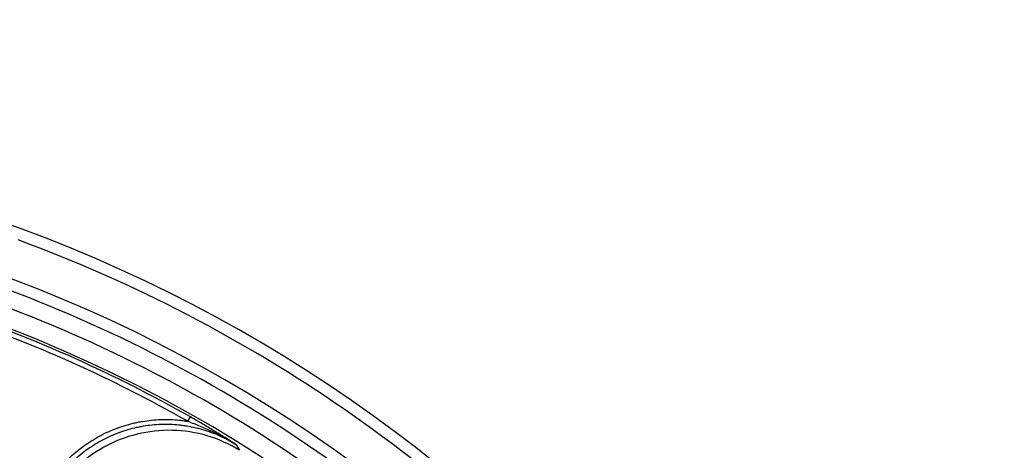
# Model space of a CAD drawing. Header units: millimetres. Extents: x 0 to 297, y 0 to 210.
# Tile 122 of 256: x 141.546 to 142.075, y 94.201 to 94.432. Entities that reach past the tile are written whole.
import ezdxf

# ---------------------------------------------------------------- set-up
doc = ezdxf.new("R2010")
doc.units = ezdxf.units.MM
doc.header["$LTSCALE"] = 16.335
doc.layers.get('0').update_dxf_attribs({"linetype": 'CONTINUOUS'})
doc.layers.add('01_GLOBAL', color=7, linetype='CONTINUOUS')
doc.layers.add('INTFCLR_144815', color=7, linetype='CONTINUOUS')

msp = doc.modelspace()

# ---------------------------------------------------------------- linework, layer by layer
at = {"color": 7, "linetype": 'Continuous'}
msp.add_circle((142.5788, 92.20834), 3.42, dxfattribs=at)
at = {"color": 9, "linetype": 'Continuous'}
msp.add_arc((142.5788, 92.20834), 3.37617, 92.96745, 177.03255, dxfattribs=at)
at = {"layer": '01_GLOBAL', "color": 7, "linetype": 'Continuous'}
msp.add_circle((142.5788, 92.20834), 3.465, dxfattribs=at)
at = {"layer": 'INTFCLR_144815', "color": 9, "linetype": 'Continuous'}
for p, q in [((141.63656, 94.2162), (141.63789, 94.21854)), ((141.66249, 94.20363), (141.66432, 94.20063))]:
    msp.add_line(p, q, dxfattribs=at)
at = {"layer": 'INTFCLR_144815', "color": 6, "linetype": 'Continuous'}
for radius, start, end in [(0.79171, 313.99379, 154.5151), (0.76471, 312.95436, 154.51444), (0.73942, 282.24404, 71.28636)]:
    msp.add_arc((141.27355, 93.57659), radius, start, end, dxfattribs=at)
at = {"layer": 'INTFCLR_144815', "color": 9, "linetype": 'Continuous'}
for radius, start, end in [(0.78559, 40.82001, 69.74564), (0.7586, 41.01859, 70.42972), (0.7496, 40.82001, 70.5084), (0.73544, 60.42293, 71.25347), (0.73813, 60.42293, 71.25347)]:
    msp.add_arc((141.27355, 93.57659), radius, start, end, dxfattribs=at)
for points, knots in [([(141.54999, 94.14253), (141.54999, 94.14589), (141.55044, 94.15253), (141.55207, 94.16064), (141.55404, 94.16704), (141.55644, 94.17329), (141.56015, 94.18068), (141.56486, 94.18757), (141.56918, 94.1927), (141.57379, 94.19747), (141.57884, 94.20175), (141.58435, 94.20554), (141.59011, 94.20896), (141.59762, 94.21243), (141.60477, 94.21465), (141.60969, 94.21573), (141.61297, 94.21634), (141.61873, 94.2171), (141.62535, 94.21731), (141.63117, 94.21692), (141.63437, 94.21654), (141.63588, 94.21631), (141.63656, 94.2162)], [0, 0, 0, 0, 0.077177, 0.154354, 0.192942, 0.23153, 0.308707, 0.385884, 0.424472, 0.463061, 0.540238, 0.578826, 0.617415, 0.694591, 0.771768, 0.791062, 0.810357, 0.848945, 0.926122, 0.96471, 0.984004, 1, 1, 1, 1]), ([(141.66249, 94.20363), (141.66139, 94.20431), (141.65957, 94.20537), (141.65699, 94.20673), (141.65266, 94.20883), (141.64579, 94.21149), (141.63876, 94.21316), (141.63401, 94.21387), (141.63094, 94.21424), (141.62535, 94.21462), (141.61893, 94.21442), (141.61338, 94.21368), (141.61022, 94.2131), (141.60551, 94.21207), (141.59861, 94.20993), (141.59132, 94.20655), (141.5858, 94.20328), (141.58051, 94.19965), (141.57561, 94.19549), (141.57116, 94.19088), (141.56703, 94.18597), (141.56249, 94.17934), (141.55888, 94.17216), (141.55659, 94.16616), (141.5547, 94.16003), (141.55311, 94.15215), (141.55269, 94.14574), (141.55269, 94.14253)], [0, 0, 0, 0, 0.025438, 0.041234, 0.057089, 0.11992, 0.185272, 0.198362, 0.214212, 0.245754, 0.308363, 0.339746, 0.355517, 0.371361, 0.43424, 0.496877, 0.528477, 0.560046, 0.622673, 0.65405, 0.685645, 0.748559, 0.811206, 0.842798, 0.87439, 0.937053, 1, 1, 1, 1]), ([(141.66249, 94.20363), (141.66049, 94.2049), (141.65649, 94.20744), (141.65039, 94.2112), (141.64525, 94.21428), (141.64106, 94.21673), (141.63895, 94.21794), (141.63789, 94.21854)], [0, 0, 0, 0, 0.246593, 0.494861, 0.746138, 0.872701, 1, 1, 1, 1]), ([(141.66432, 94.20063), (141.65894, 94.20396), (141.64721, 94.20922), (141.6282, 94.21219), (141.60904, 94.21009), (141.59108, 94.20305), (141.57558, 94.19157), (141.56363, 94.17645), (141.55606, 94.15875), (141.55429, 94.14602), (141.55426, 94.13969)], [0, 0, 0, 0, 0.12475, 0.24969, 0.374797, 0.5, 0.625203, 0.75031, 0.87525, 1, 1, 1, 1])]:
    msp.add_open_spline(points, degree=3, knots=knots, dxfattribs=at)
at = {"layer": 'INTFCLR_144815', "color": 6, "linetype": 'Continuous'}
msp.add_open_spline([(141.63656, 94.2162), (141.63766, 94.21581), (141.63987, 94.21497), (141.64428, 94.2132), (141.64977, 94.21074), (141.65623, 94.2074), (141.66043, 94.20494), (141.66249, 94.20363)], degree=3, knots=[0, 0, 0, 0, 0.121666, 0.244677, 0.494266, 0.746423, 1, 1, 1, 1], dxfattribs=at)

doc.saveas('drawing.dxf')
